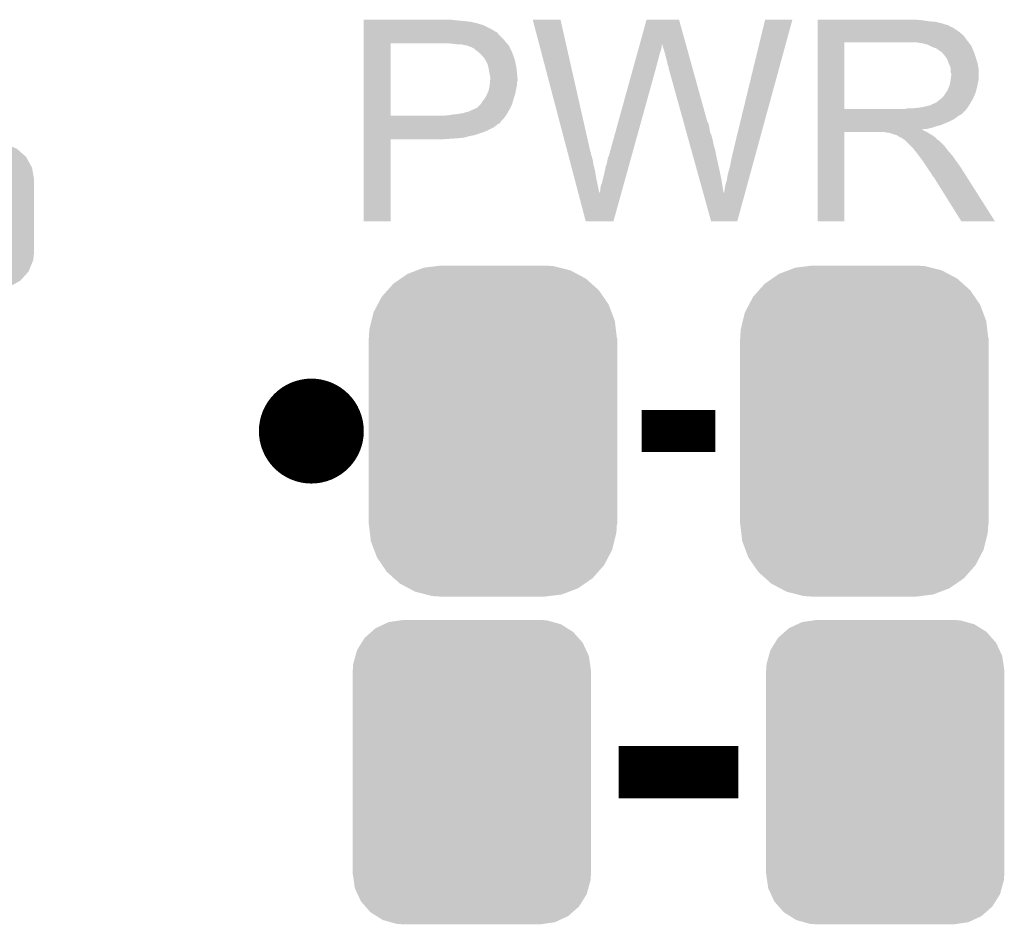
# Model space of a CAD drawing. Extents: x -1.3 to 24.2, y -3.9 to 39.2.
# Tile 9 of 42: x 13.1 to 17.8, y -0.7 to 3.6. Entities that reach past the tile are written whole.
import ezdxf

# ---------------------------------------------------------------- set-up
doc = ezdxf.new("R2010")
doc.units = 0
doc.layers.get('0').update_dxf_attribs({"linetype": 'CONTINUOUS'})
doc.layers.add('DAC_20_CLICK_V100_GTO', color=14, linetype='CONTINUOUS')
doc.layers.add('DAC_20_CLICK_V100_GTS', color=12, linetype='CONTINUOUS')

# ---------------------------------------------------------------- blocks, each defined once
blk = doc.blocks.new('CUSTOM_57')
for points in [[(-0.298526, 0.325596), (-0.268438, 0.342124), (0.30335, 0.325596), (0.2622, 0.342124)], [(-0.268438, 0.342124), (-0.233628, 0.347838), (0.2622, 0.342124), (0.247972, 0.347838)], [(-0.233628, 0.347838), (-0.20955, 0.35179), (0.247972, 0.347838), (0.20955, 0.35179)], [(-0.360486, 0.26887), (-0.34504, 0.286174), (0.357822, 0.26887), (0.348152, 0.286174)], [(-0.34504, 0.286174), (-0.320744, 0.31339), (0.348152, 0.286174), (0.317222, 0.31339)], [(-0.320744, 0.31339), (-0.298526, 0.325596), (0.317222, 0.31339), (0.30335, 0.325596)], [(-0.37475, 0.234078), (-0.360486, 0.26887), (0.377262, 0.234078), (0.357822, 0.26887)], [(-0.38735, 0.17526), (-0.383124, 0.213652), (0.38735, 0.17526), (0.380766, 0.213652)], [(-0.383124, 0.213652), (-0.37475, 0.234078), (0.380766, 0.213652), (0.377262, 0.234078)], [(-0.38608, 0.154124), (-0.38735, 0.17526), (0.38608, 0.154124), (0.38735, 0.17526)], [(-0.38608, -0.154124), (-0.38608, 0.154124), (0.38608, -0.154124), (0.38608, 0.154124)], [(-0.38735, -0.17526), (-0.38608, -0.154124), (0.38735, -0.17526), (0.38608, -0.154124)], [(-0.380764, -0.213652), (-0.38735, -0.17526), (0.383124, -0.213652), (0.38735, -0.17526)], [(-0.377262, -0.234078), (-0.380764, -0.213652), (0.374748, -0.234078), (0.383124, -0.213652)], [(-0.35782, -0.26887), (-0.377262, -0.234078), (0.360486, -0.26887), (0.374748, -0.234078)], [(-0.348152, -0.286174), (-0.35782, -0.26887), (0.345038, -0.286174), (0.360486, -0.26887)], [(-0.31722, -0.31339), (-0.348152, -0.286174), (0.320744, -0.31339), (0.345038, -0.286174)], [(-0.30335, -0.325596), (-0.31722, -0.31339), (0.298524, -0.325596), (0.320744, -0.31339)], [(-0.262198, -0.342124), (-0.30335, -0.325596), (0.268438, -0.342124), (0.298524, -0.325596)], [(-0.247972, -0.347838), (-0.262198, -0.342124), (0.233626, -0.347838), (0.268438, -0.342124)], [(-0.20955, -0.35179), (-0.247972, -0.347838), (0.20955, -0.35179), (0.233626, -0.347838)]]:
    blk.add_solid(points)
blk = doc.blocks.new('CUSTOM_59')
for points in [[(-0.465932, 0.697008), (-0.425122, 0.715892), (0.461224, 0.697008), (0.431072, 0.715892)], [(-0.425122, 0.715892), (-0.402214, 0.726492), (0.431072, 0.715892), (0.392864, 0.726492)], [(-0.402214, 0.726492), (-0.346074, 0.73466), (0.392864, 0.726492), (0.36342, 0.73466)], [(-0.346074, 0.73466), (-0.33274, 0.7366), (0.36342, 0.73466), (0.33274, 0.7366)], [(-0.518606, 0.650592), (-0.486794, 0.678626), (0.515276, 0.650592), (0.490572, 0.678626)], [(-0.486794, 0.678626), (-0.465932, 0.697008), (0.490572, 0.678626), (0.461224, 0.697008)], [(-0.555872, 0.591092), (-0.53404, 0.625952), (0.55312, 0.591092), (0.536988, 0.625952)], [(-0.53404, 0.625952), (-0.518606, 0.650592), (0.536988, 0.625952), (0.515276, 0.650592)], [(-0.563878, 0.562234), (-0.555872, 0.591092), (0.566472, 0.562234), (0.55312, 0.591092)], [(-0.57464, 0.52344), (-0.563878, 0.562234), (0.572118, 0.52344), (0.566472, 0.562234)], [(-0.57658, 0.49276), (-0.57464, 0.52344), (0.57658, 0.49276), (0.572118, 0.52344)], [(-0.57658, -0.49276), (-0.57658, 0.49276), (0.57658, -0.49276), (0.57658, 0.49276)], [(-0.572116, -0.52344), (-0.57658, -0.49276), (0.57464, -0.52344), (0.57658, -0.49276)], [(-0.566472, -0.562234), (-0.572116, -0.52344), (0.563876, -0.562234), (0.57464, -0.52344)], [(-0.553118, -0.591092), (-0.566472, -0.562234), (0.555872, -0.591092), (0.563876, -0.562234)], [(-0.536988, -0.625952), (-0.553118, -0.591092), (0.534038, -0.625952), (0.555872, -0.591092)], [(-0.515274, -0.650592), (-0.536988, -0.625952), (0.518606, -0.650592), (0.534038, -0.625952)], [(-0.490572, -0.678626), (-0.515274, -0.650592), (0.486792, -0.678626), (0.518606, -0.650592)], [(-0.461222, -0.697008), (-0.490572, -0.678626), (0.465932, -0.697008), (0.486792, -0.678626)], [(-0.431072, -0.715892), (-0.461222, -0.697008), (0.42512, -0.715892), (0.465932, -0.697008)], [(-0.392862, -0.726492), (-0.431072, -0.715892), (0.402214, -0.726492), (0.42512, -0.715892)], [(-0.36342, -0.73466), (-0.392862, -0.726492), (0.346072, -0.73466), (0.402214, -0.726492)], [(-0.33274, -0.7366), (-0.36342, -0.73466), (0.33274, -0.7366), (0.346072, -0.73466)]]:
    blk.add_solid(points)
blk = doc.blocks.new('CUSTOM_60')
for points in [[(-0.412794, 0.76087), (-0.368484, 0.777768), (0.407388, 0.76087), (0.3756, 0.777768)], [(-0.368484, 0.777768), (-0.333938, 0.790942), (0.3756, 0.777768), (0.32361, 0.790942)], [(-0.333938, 0.790942), (-0.273256, 0.798498), (0.32361, 0.790942), (0.29379, 0.798498)], [(-0.273256, 0.798498), (-0.25019, 0.80137), (0.29379, 0.798498), (0.25019, 0.80137)], [(-0.482218, 0.71288), (-0.44566, 0.738152), (0.47841, 0.71288), (0.45012, 0.738152)], [(-0.44566, 0.738152), (-0.412794, 0.76087), (0.45012, 0.738152), (0.407388, 0.76087)], [(-0.538216, 0.649738), (-0.50967, 0.681926), (0.53514, 0.649738), (0.51306, 0.681926)], [(-0.50967, 0.681926), (-0.482218, 0.71288), (0.51306, 0.681926), (0.47841, 0.71288)], [(-0.55793, 0.61233), (-0.538216, 0.649738), (0.560798, 0.61233), (0.53514, 0.649738)], [(-0.587972, 0.533366), (-0.577562, 0.575076), (0.590586, 0.533366), (0.574852, 0.575076)], [(-0.577562, 0.575076), (-0.55793, 0.61233), (0.574852, 0.575076), (0.560798, 0.61233)], [(-0.597996, 0.49319), (-0.587972, 0.533366), (0.595442, 0.49319), (0.590586, 0.533366)], [(-0.60071, 0.44958), (-0.597996, 0.49319), (0.60071, 0.44958), (0.595442, 0.49319)], [(-0.60198, -0.44958), (-0.60198, 0.44958), (0.60198, -0.44958), (0.60198, 0.44958)], [(-0.59544, -0.49319), (-0.60071, -0.44958), (0.597996, -0.49319), (0.60071, -0.44958)], [(-0.590586, -0.533366), (-0.59544, -0.49319), (0.58797, -0.533366), (0.597996, -0.49319)], [(-0.57485, -0.575076), (-0.590586, -0.533366), (0.577562, -0.575076), (0.58797, -0.533366)], [(-0.560798, -0.61233), (-0.57485, -0.575076), (0.557928, -0.61233), (0.577562, -0.575076)], [(-0.535138, -0.649738), (-0.560798, -0.61233), (0.538216, -0.649738), (0.557928, -0.61233)], [(-0.51306, -0.681926), (-0.535138, -0.649738), (0.509668, -0.681926), (0.538216, -0.649738)], [(-0.478408, -0.71288), (-0.51306, -0.681926), (0.482218, -0.71288), (0.509668, -0.681926)], [(-0.45012, -0.738152), (-0.478408, -0.71288), (0.445658, -0.738152), (0.482218, -0.71288)], [(-0.407386, -0.76087), (-0.45012, -0.738152), (0.412794, -0.76087), (0.445658, -0.738152)], [(-0.3756, -0.777768), (-0.407386, -0.76087), (0.368482, -0.777768), (0.412794, -0.76087)], [(-0.323608, -0.790942), (-0.3756, -0.777768), (0.333938, -0.790942), (0.368482, -0.777768)], [(-0.29379, -0.798498), (-0.323608, -0.790942), (0.273254, -0.798498), (0.333938, -0.790942)], [(-0.25019, -0.80137), (-0.29379, -0.798498), (0.25019, -0.80137), (0.273254, -0.798498)]]:
    blk.add_solid(points)

msp = doc.modelspace()

# ---------------------------------------------------------------- linework, layer by layer
at = {"layer": 'DAC_20_CLICK_V100_GTO', "const_width": 0.254}
msp.add_lwpolyline([(14.351, 1.651, 1), (14.605, 1.651, 1)], format="xyb", close=True, dxfattribs=at)
at = {"layer": 'DAC_20_CLICK_V100_GTO'}
for points, const_width in [([(16.0782, 1.651), (16.4338, 1.651)], 0.2032), ([(15.96644, 0), (16.54556, 0)], 0.254)]:
    msp.add_lwpolyline(points, dxfattribs=dict(at, const_width=const_width))
for points in [[(14.732024, 3.63982), (14.732026, 3.64236), (15.1765, 3.63982), (15.153638, 3.64236)], [(14.732024, 3.63474), (14.732024, 3.63982), (15.2273, 3.63474), (15.1765, 3.63982)], [(14.732024, 3.6322), (14.732024, 3.63474), (15.247622, 3.6322), (15.2273, 3.63474)], [(14.732024, 3.62966), (14.732024, 3.6322), (15.26032, 3.62966), (15.250162, 3.6322)], [(14.732024, 3.62712), (14.732024, 3.62966), (15.27302, 3.62712), (15.26032, 3.62966)], [(14.732024, 3.61696), (14.732024, 3.62712), (15.30858, 3.61696), (15.27302, 3.62712)], [(15.549912, 3.642338), (15.549906, 3.642354), (15.684504, 3.642338), (15.549906, 3.642354)], [(15.718246, 3.002278), (15.549912, 3.642338), (15.82928, 3.002278), (15.684504, 3.642338)], [(16.068008, 3.52294), (16.101076, 3.64234), (16.29161, 3.52294), (16.258544, 3.64234)], [(16.101076, 3.64234), (16.101082, 3.64236), (16.258544, 3.64234), (16.101082, 3.64236)], [(16.5227, 3.01498), (16.675114, 3.642328), (16.635616, 3.01498), (16.807174, 3.642328)], [(16.675114, 3.642328), (16.675122, 3.64236), (16.807174, 3.642328), (16.675122, 3.64236)], [(16.929124, 3.63982), (16.929126, 3.64236), (17.43456, 3.63982), (17.40662, 3.64236)], [(16.929124, 3.63474), (16.929124, 3.63982), (17.467578, 3.63474), (17.43456, 3.63982)], [(16.929124, 3.6322), (16.929124, 3.63474), (17.5006, 3.6322), (17.467578, 3.63474)], [(16.929124, 3.62458), (16.929124, 3.6322), (17.531078, 3.62458), (17.5006, 3.6322)], [(16.929124, 3.6195), (16.929124, 3.62458), (17.546322, 3.6195), (17.531078, 3.62458)], [(14.732024, 3.59664), (14.732024, 3.61696), (15.349218, 3.59664), (15.30858, 3.61696)], [(14.732024, 3.586478), (14.732024, 3.59664), (15.366996, 3.586478), (15.349218, 3.59664)], [(14.732024, 3.58394), (14.732024, 3.586478), (15.369544, 3.58394), (15.366996, 3.586478)], [(14.732024, 3.581396), (14.732024, 3.58394), (15.377158, 3.581396), (15.369544, 3.58394)], [(14.732024, 3.57124), (14.732024, 3.581396), (15.384782, 3.57124), (15.377158, 3.581396)], [(16.929122, 3.566158), (16.929124, 3.5814), (17.635222, 3.566158), (17.61744, 3.5814)], [(16.929124, 3.61696), (16.929124, 3.6195), (17.559022, 3.61696), (17.546322, 3.6195)], [(16.929124, 3.616934), (16.929124, 3.61696), (17.56156, 3.616934), (17.559022, 3.61696)], [(16.929124, 3.614414), (16.929124, 3.616934), (17.561578, 3.614414), (17.56156, 3.616934)], [(16.929124, 3.60934), (16.929124, 3.614414), (17.57172, 3.60934), (17.561578, 3.614414)], [(16.929124, 3.604258), (16.929124, 3.60934), (17.584422, 3.604258), (17.57172, 3.60934)], [(16.929124, 3.5941), (16.929124, 3.604258), (17.59966, 3.5941), (17.584422, 3.604258)], [(16.929124, 3.5814), (16.929124, 3.5941), (17.61744, 3.5814), (17.59966, 3.5941)], [(14.732012, 3.177562), (14.732022, 3.52806), (14.86154, 3.177562), (14.861562, 3.52806)], [(14.732022, 3.54838), (14.732024, 3.57124), (15.40764, 3.54838), (15.384782, 3.57124)], [(14.732022, 3.53314), (14.732022, 3.54838), (15.42034, 3.53314), (15.40764, 3.54838)], [(14.732022, 3.52806), (14.732022, 3.53314), (15.424694, 3.52806), (15.42034, 3.53314)], [(15.16634, 3.52552), (15.14094, 3.52806), (15.426872, 3.52552), (15.424694, 3.52806)], [(16.929114, 3.210582), (16.929122, 3.53312), (17.05864, 3.210582), (17.058642, 3.53312)], [(16.929122, 3.54584), (16.929122, 3.566158), (17.65046, 3.54584), (17.635222, 3.566158)], [(16.929122, 3.53314), (16.929122, 3.54584), (17.660338, 3.53314), (17.65046, 3.54584)], [(16.929122, 3.53312), (16.929122, 3.53314), (17.058642, 3.53312), (17.36598, 3.53314)], [(17.437102, 3.52806), (17.404082, 3.53314), (17.66429, 3.52806), (17.660338, 3.53314)], [(17.455728, 3.52298), (17.437102, 3.52806), (17.66824, 3.52298), (17.66429, 3.52806)], [(15.186662, 3.52298), (15.16634, 3.52552), (15.429048, 3.52298), (15.426872, 3.52552)], [(15.224762, 3.5179), (15.204442, 3.52298), (15.433402, 3.5179), (15.429048, 3.52298)], [(15.229844, 3.517898), (15.224762, 3.5179), (15.433404, 3.517898), (15.433402, 3.5179)], [(15.236618, 3.515358), (15.229844, 3.517898), (15.43558, 3.515358), (15.433404, 3.517898)], [(15.25016, 3.51028), (15.236618, 3.515358), (15.437838, 3.51028), (15.43558, 3.515358)], [(15.2654, 3.50266), (15.25016, 3.51028), (15.441228, 3.50266), (15.437838, 3.51028)], [(15.278096, 3.492504), (15.2654, 3.50266), (15.445742, 3.492504), (15.441228, 3.50266)], [(15.28128, 3.489956), (15.278096, 3.492504), (15.44828, 3.489956), (15.445742, 3.492504)], [(15.2908, 3.48234), (15.28128, 3.489956), (15.45082, 3.48234), (15.44828, 3.489956)], [(15.303498, 3.469642), (15.2908, 3.48234), (15.4559, 3.469642), (15.45082, 3.48234)], [(16.052542, 3.4671), (16.057466, 3.48488), (16.16202, 3.4671), (16.1671, 3.48488)], [(16.057466, 3.48488), (16.061688, 3.50012), (16.1671, 3.48488), (16.172178, 3.50012)], [(16.061688, 3.50012), (16.065204, 3.512818), (16.172178, 3.50012), (16.17472, 3.512818)], [(16.065204, 3.512818), (16.067314, 3.520438), (16.17472, 3.512818), (16.17472, 3.520438)], [(16.067314, 3.520438), (16.068008, 3.52294), (16.17472, 3.520438), (16.177214, 3.52294)], [(16.17726, 3.520444), (16.177214, 3.52294), (16.292302, 3.520444), (16.29161, 3.52294)], [(16.18488, 3.49758), (16.17726, 3.520444), (16.298634, 3.49758), (16.292302, 3.520444)], [(16.18996, 3.4798), (16.18488, 3.49758), (16.303556, 3.4798), (16.298634, 3.49758)], [(17.46504, 3.52044), (17.455728, 3.52298), (17.668266, 3.52044), (17.66824, 3.52298)], [(17.465076, 3.520422), (17.46504, 3.52044), (17.670786, 3.520422), (17.668266, 3.52044)], [(17.48536, 3.51028), (17.465076, 3.520422), (17.67586, 3.51028), (17.670786, 3.520422)], [(17.505682, 3.502658), (17.48536, 3.51028), (17.67891, 3.502658), (17.67586, 3.51028)], [(17.512454, 3.49758), (17.505682, 3.502658), (17.68094, 3.49758), (17.67891, 3.502658)], [(17.51584, 3.49504), (17.512454, 3.49758), (17.68203, 3.49504), (17.68094, 3.49758)], [(17.523464, 3.48996), (17.51584, 3.49504), (17.684206, 3.48996), (17.68203, 3.49504)], [(17.526006, 3.489954), (17.523464, 3.48996), (17.68421, 3.489954), (17.684206, 3.48996)], [(17.534892, 3.4798), (17.526006, 3.489954), (17.68856, 3.4798), (17.68421, 3.489954)], [(15.30604, 3.4671), (15.303498, 3.469642), (15.456748, 3.4671), (15.4559, 3.469642)], [(15.31113, 3.45948), (15.30604, 3.4671), (15.459286, 3.45948), (15.456748, 3.4671)], [(15.313666, 3.459468), (15.31113, 3.45948), (15.45929, 3.459468), (15.459286, 3.45948)], [(15.316564, 3.4544), (15.313666, 3.459468), (15.460978, 3.4544), (15.45929, 3.459468)], [(15.32382, 3.4417), (15.316564, 3.4544), (15.464156, 3.4417), (15.460978, 3.4544)], [(15.327632, 3.43408), (15.32382, 3.4417), (15.46606, 3.43408), (15.464156, 3.4417)], [(15.331442, 3.426458), (15.327632, 3.43408), (15.467754, 3.426458), (15.46606, 3.43408)], [(16.04199, 3.429), (16.046914, 3.44678), (16.15186, 3.429), (16.15694, 3.44678)], [(16.046914, 3.44678), (16.052542, 3.4671), (16.15694, 3.44678), (16.16202, 3.4671)], [(16.19504, 3.45948), (16.18996, 3.4798), (16.309184, 3.45948), (16.303556, 3.4798)], [(16.20012, 3.441702), (16.19504, 3.45948), (16.314108, 3.441702), (16.309184, 3.45948)], [(16.20266, 3.42646), (16.20012, 3.441702), (16.318328, 3.42646), (16.314108, 3.441702)], [(17.54378, 3.469642), (17.534892, 3.4798), (17.691946, 3.469642), (17.68856, 3.4798)], [(17.552852, 3.45694), (17.54378, 3.469642), (17.69618, 3.45694), (17.691946, 3.469642)], [(17.55648, 3.45186), (17.552852, 3.45694), (17.697706, 3.45186), (17.69618, 3.45694)], [(17.5641, 3.431542), (17.55648, 3.45186), (17.7038, 3.431542), (17.697706, 3.45186)], [(15.335252, 3.411218), (15.331442, 3.426458), (15.47114, 3.411218), (15.467754, 3.426458)], [(15.33652, 3.40614), (15.335252, 3.411218), (15.471648, 3.40614), (15.47114, 3.411218)], [(15.33906, 3.3909), (15.33652, 3.40614), (15.473172, 3.3909), (15.471648, 3.40614)], [(15.340076, 3.38582), (15.33906, 3.3909), (15.47368, 3.38582), (15.473172, 3.3909)], [(15.34414, 3.365498), (15.340076, 3.38582), (15.475528, 3.365498), (15.47368, 3.38582)], [(15.918182, 2.981962), (16.036362, 3.40868), (16.028396, 2.981962), (16.14678, 3.40868)], [(16.036362, 3.40868), (16.04199, 3.429), (16.14678, 3.40868), (16.15186, 3.429)], [(16.2052, 3.418842), (16.20266, 3.42646), (16.320438, 3.418842), (16.318328, 3.42646)], [(16.207738, 3.413764), (16.2052, 3.418842), (16.321844, 3.413764), (16.320438, 3.418842)], [(16.20774, 3.408682), (16.207738, 3.413764), (16.323252, 3.408682), (16.321844, 3.413764)], [(16.280316, 3.147056), (16.20774, 3.408682), (16.395702, 3.147056), (16.323252, 3.408682)], [(17.5641, 3.43154), (17.5641, 3.431542), (17.703802, 3.43154), (17.7038, 3.431542)], [(17.57172, 3.416296), (17.5641, 3.43154), (17.70685, 3.416296), (17.703802, 3.43154)], [(17.573172, 3.406138), (17.57172, 3.416296), (17.70888, 3.406138), (17.70685, 3.416296)], [(17.57426, 3.398518), (17.573172, 3.406138), (17.70888, 3.398518), (17.70888, 3.406138)], [(17.574262, 3.385818), (17.57426, 3.398518), (17.70888, 3.385818), (17.70888, 3.398518)], [(17.5768, 3.378196), (17.574262, 3.385818), (17.70888, 3.378196), (17.70888, 3.385818)], [(15.34181, 3.327398), (15.342658, 3.337558), (15.47368, 3.327398), (15.47368, 3.337558)], [(15.342658, 3.337558), (15.343504, 3.347718), (15.47368, 3.337558), (15.47622, 3.347718)], [(15.343504, 3.347718), (15.34414, 3.35534), (15.47622, 3.347718), (15.47622, 3.35534)], [(15.34414, 3.357882), (15.34414, 3.365498), (15.47622, 3.357882), (15.475528, 3.365498)], [(15.34414, 3.35534), (15.34414, 3.357882), (15.47622, 3.35534), (15.47622, 3.357882)], [(17.569178, 3.327398), (17.571718, 3.3401), (17.703798, 3.327398), (17.70634, 3.3401)], [(17.571718, 3.3401), (17.57172, 3.340102), (17.70634, 3.3401), (17.70634, 3.340102)], [(17.57172, 3.340102), (17.57317, 3.350258), (17.70634, 3.340102), (17.70888, 3.350258)], [(17.57317, 3.350258), (17.5768, 3.37566), (17.70888, 3.350258), (17.70888, 3.37566)], [(17.5768, 3.37566), (17.5768, 3.378196), (17.70888, 3.37566), (17.70888, 3.378196)], [(15.330874, 3.286758), (15.336518, 3.299458), (15.46606, 3.286758), (15.468176, 3.299458)], [(15.336518, 3.299458), (15.337026, 3.302), (15.468176, 3.299458), (15.4686, 3.302)], [(15.337026, 3.302), (15.3416, 3.324858), (15.4686, 3.302), (15.47317, 3.324858)], [(15.3416, 3.324858), (15.34181, 3.327398), (15.47317, 3.324858), (15.47368, 3.327398)], [(17.551398, 3.2893), (17.55394, 3.294378), (17.694332, 3.2893), (17.695718, 3.294378)], [(17.55394, 3.294378), (17.559018, 3.301998), (17.695718, 3.294378), (17.697796, 3.301998)], [(17.559018, 3.301998), (17.564098, 3.3147), (17.697796, 3.301998), (17.70126, 3.3147)], [(17.564098, 3.3147), (17.569178, 3.327398), (17.70126, 3.3147), (17.703798, 3.327398)], [(15.299942, 3.235958), (15.306038, 3.246118), (15.45082, 3.235958), (15.453722, 3.246118)], [(15.306038, 3.246118), (15.312134, 3.25374), (15.453722, 3.246118), (15.4559, 3.25374)], [(15.312134, 3.25374), (15.3162, 3.258822), (15.4559, 3.25374), (15.457462, 3.258822)], [(15.3162, 3.258822), (15.32636, 3.2766), (15.457462, 3.258822), (15.462934, 3.2766)], [(15.32636, 3.2766), (15.330874, 3.286758), (15.462934, 3.2766), (15.46606, 3.286758)], [(17.503138, 3.24104), (17.525364, 3.25882), (17.670568, 3.24104), (17.68094, 3.25882)], [(17.525364, 3.25882), (17.528538, 3.261358), (17.68094, 3.25882), (17.682092, 3.261358)], [(17.528538, 3.261358), (17.541238, 3.274058), (17.682092, 3.261358), (17.687866, 3.274058)], [(17.541238, 3.274058), (17.548858, 3.286758), (17.687866, 3.274058), (17.69364, 3.286758)], [(17.548858, 3.286758), (17.551398, 3.2893), (17.69364, 3.286758), (17.694332, 3.2893)], [(15.21206, 3.19024), (15.24, 3.197858), (15.427234, 3.19024), (15.431588, 3.197858)], [(15.24, 3.197858), (15.26794, 3.21056), (15.431588, 3.197858), (15.438846, 3.21056)], [(15.26794, 3.21056), (15.280636, 3.21564), (15.438846, 3.21056), (15.441748, 3.21564)], [(15.280636, 3.21564), (15.283174, 3.218178), (15.441748, 3.21564), (15.4432, 3.218178)], [(15.283174, 3.218178), (15.298418, 3.233418), (15.4432, 3.218178), (15.44973, 3.233418)], [(15.298418, 3.233418), (15.299942, 3.235958), (15.44973, 3.233418), (15.45082, 3.235958)], [(16.929114, 3.21056), (16.929114, 3.210582), (17.350738, 3.21056), (17.05864, 3.210582)], [(16.929114, 3.2004), (16.929114, 3.21056), (17.64284, 3.2004), (17.650968, 3.21056)], [(16.929114, 3.19786), (16.929114, 3.2004), (17.640298, 3.19786), (17.64284, 3.2004)], [(16.929114, 3.197842), (16.929114, 3.19786), (17.637754, 3.197842), (17.640298, 3.19786)], [(16.929114, 3.192784), (16.929114, 3.197842), (17.635218, 3.192784), (17.637754, 3.197842)], [(17.350738, 3.21056), (17.365978, 3.2131), (17.650968, 3.21056), (17.653, 3.2131)], [(17.386298, 3.2131), (17.432018, 3.21818), (17.653, 3.2131), (17.656386, 3.21818)], [(17.432018, 3.21818), (17.454882, 3.22326), (17.656386, 3.21818), (17.659774, 3.22326)], [(17.454882, 3.22326), (17.472656, 3.22834), (17.659774, 3.22326), (17.663162, 3.22834)], [(17.477734, 3.22834), (17.482818, 3.233416), (17.663162, 3.22834), (17.666122, 3.233416)], [(17.482818, 3.233416), (17.490442, 3.23596), (17.666122, 3.233416), (17.667606, 3.23596)], [(17.490442, 3.23596), (17.503138, 3.24104), (17.667606, 3.23596), (17.670568, 3.24104)], [(14.732012, 3.17754), (14.732012, 3.177562), (15.123158, 3.17754), (14.86154, 3.177562)], [(14.732012, 3.164838), (14.732012, 3.17754), (15.410178, 3.164838), (15.419252, 3.17754)], [(14.732012, 3.149598), (14.732012, 3.164838), (15.39494, 3.149598), (15.410178, 3.164838)], [(14.732012, 3.147054), (14.732012, 3.149598), (15.394934, 3.147054), (15.39494, 3.149598)], [(14.732012, 3.13944), (14.732012, 3.147054), (15.387316, 3.13944), (15.394934, 3.147054)], [(15.123158, 3.17754), (15.133318, 3.18008), (15.419252, 3.17754), (15.421066, 3.18008)], [(15.143478, 3.18008), (15.156168, 3.182618), (15.421066, 3.18008), (15.42288, 3.182618)], [(15.156168, 3.182618), (15.15618, 3.18262), (15.42288, 3.182618), (15.42288, 3.18262)], [(15.15618, 3.18262), (15.181582, 3.18516), (15.42288, 3.18262), (15.424332, 3.18516)], [(15.181582, 3.18516), (15.21206, 3.19024), (15.424332, 3.18516), (15.427234, 3.19024)], [(16.282428, 3.139442), (16.280316, 3.147056), (16.400782, 3.139442), (16.395702, 3.147056)], [(16.929112, 3.1877), (16.929114, 3.192784), (17.63014, 3.1877), (17.635218, 3.192784)], [(16.929112, 3.18262), (16.929112, 3.1877), (17.622518, 3.18262), (17.63014, 3.1877)], [(16.929112, 3.177538), (16.929112, 3.18262), (17.612364, 3.177538), (17.622518, 3.18262)], [(16.929112, 3.1623), (16.929112, 3.177538), (17.592038, 3.1623), (17.612364, 3.177538)], [(16.929112, 3.14706), (16.929112, 3.1623), (17.56156, 3.14706), (17.592038, 3.1623)], [(16.929112, 3.13182), (16.929112, 3.14706), (17.525998, 3.13182), (17.56156, 3.14706)], [(14.73201, 3.10642), (14.732012, 3.12166), (15.33144, 3.10642), (15.361918, 3.12166)], [(14.73201, 3.0988), (14.73201, 3.10642), (15.31366, 3.0988), (15.33144, 3.10642)], [(14.732012, 3.136896), (14.732012, 3.13944), (15.379702, 3.136896), (15.387316, 3.13944)], [(14.732012, 3.12928), (14.732012, 3.136896), (15.372078, 3.12928), (15.379702, 3.136896)], [(14.732012, 3.12166), (14.732012, 3.12928), (15.361918, 3.12166), (15.372078, 3.12928)], [(16.285246, 3.12928), (16.282428, 3.139442), (16.40332, 3.12928), (16.400782, 3.139442)], [(16.28877, 3.11658), (16.285246, 3.12928), (16.40586, 3.11658), (16.40332, 3.12928)], [(16.293702, 3.098798), (16.28877, 3.11658), (16.408402, 3.098798), (16.40586, 3.11658)], [(16.92911, 3.11404), (16.929112, 3.11912), (17.459958, 3.11404), (17.482818, 3.11912)], [(16.92911, 3.111458), (16.92911, 3.11404), (17.434596, 3.111458), (17.459958, 3.11404)], [(16.92911, 3.108958), (16.92911, 3.111458), (17.437104, 3.108958), (17.434596, 3.111458)], [(16.92911, 3.0988), (16.92911, 3.108958), (17.45742, 3.0988), (17.437104, 3.108958)], [(16.929112, 3.12674), (16.929112, 3.13182), (17.505682, 3.12674), (17.525998, 3.13182)], [(16.929112, 3.11912), (16.929112, 3.12674), (17.482818, 3.11912), (17.505682, 3.12674)], [(14.732, 2.667026), (14.73201, 3.063214), (14.861514, 2.667026), (14.86154, 3.063214)], [(14.73201, 3.08356), (14.73201, 3.0988), (15.267938, 3.08356), (15.31366, 3.0988)], [(14.73201, 3.07848), (14.73201, 3.08356), (15.24254, 3.07848), (15.267938, 3.08356)], [(14.73201, 3.07086), (14.73201, 3.07848), (15.214598, 3.07086), (15.24254, 3.07848)], [(14.73201, 3.06832), (14.73201, 3.07086), (15.18412, 3.06832), (15.214598, 3.07086)], [(14.73201, 3.06578), (14.73201, 3.06832), (15.14856, 3.06578), (15.18412, 3.06832)], [(14.73201, 3.06324), (14.73201, 3.06578), (15.110462, 3.06324), (15.14856, 3.06578)], [(14.73201, 3.063214), (14.73201, 3.06324), (14.86154, 3.063214), (15.110462, 3.06324)], [(16.298634, 3.081018), (16.293702, 3.098798), (16.41602, 3.081018), (16.408402, 3.098798)], [(16.30427, 3.0607), (16.298634, 3.081018), (16.4211, 3.0607), (16.41602, 3.081018)], [(16.311316, 3.0353), (16.30427, 3.0607), (16.42618, 3.0353), (16.4211, 3.0607)], [(16.9291, 2.667026), (16.92911, 3.098774), (17.058614, 2.667026), (17.05864, 3.098774)], [(16.92911, 3.098774), (16.92911, 3.0988), (17.05864, 3.098774), (17.251678, 3.0988)], [(17.261838, 3.09626), (17.251678, 3.0988), (17.462498, 3.09626), (17.45742, 3.0988)], [(17.277074, 3.093726), (17.274538, 3.09626), (17.466722, 3.093726), (17.462498, 3.09626)], [(17.279616, 3.09372), (17.277074, 3.093726), (17.466732, 3.09372), (17.466722, 3.093726)], [(17.302482, 3.0861), (17.279616, 3.09372), (17.479434, 3.0861), (17.466732, 3.09372)], [(17.312642, 3.083562), (17.302482, 3.0861), (17.483664, 3.083562), (17.479434, 3.0861)], [(17.316454, 3.08102), (17.312642, 3.083562), (17.4879, 3.08102), (17.483664, 3.083562)], [(17.327876, 3.073402), (17.316454, 3.08102), (17.497424, 3.073402), (17.4879, 3.08102)], [(17.335498, 3.070862), (17.327876, 3.073402), (17.500598, 3.070862), (17.497424, 3.073402)], [(17.338014, 3.07086), (17.335498, 3.070862), (17.5006, 3.07086), (17.500598, 3.070862)], [(17.33804, 3.068332), (17.338014, 3.07086), (17.50313, 3.068332), (17.5006, 3.07086)], [(17.350738, 3.060702), (17.33804, 3.068332), (17.51076, 3.060702), (17.50313, 3.068332)], [(17.350742, 3.060698), (17.350738, 3.060702), (17.510764, 3.060698), (17.51076, 3.060702)], [(17.353282, 3.058158), (17.350742, 3.060698), (17.515836, 3.058158), (17.510764, 3.060698)], [(17.383762, 3.027678), (17.353282, 3.058158), (17.54632, 3.027678), (17.515836, 3.058158)], [(16.318362, 3.0099), (16.311316, 3.0353), (16.4338, 3.0099), (16.42618, 3.0353)], [(16.326114, 2.98196), (16.318362, 3.0099), (16.43888, 2.98196), (16.4338, 3.0099)], [(16.51254, 2.9718), (16.5227, 3.01498), (16.623808, 2.9718), (16.635616, 3.01498)], [(17.391378, 3.02006), (17.383762, 3.027678), (17.552036, 3.02006), (17.54632, 3.027678)], [(17.399, 3.009902), (17.391378, 3.02006), (17.559654, 3.009902), (17.552036, 3.02006)], [(17.40154, 3.00736), (17.399, 3.009902), (17.56156, 3.00736), (17.559654, 3.009902)], [(17.404078, 3.00482), (17.40154, 3.00736), (17.563818, 3.00482), (17.56156, 3.00736)], [(17.41932, 2.9845), (17.404078, 3.00482), (17.58188, 2.9845), (17.563818, 3.00482)], [(15.719582, 2.997196), (15.718246, 3.002278), (15.83182, 2.997196), (15.82928, 3.002278)], [(15.720918, 2.992118), (15.719582, 2.997196), (15.831822, 2.992118), (15.83182, 2.997196)], [(15.724924, 2.97688), (15.720918, 2.992118), (15.836898, 2.97688), (15.831822, 2.992118)], [(15.727596, 2.96672), (15.724924, 2.97688), (15.83944, 2.96672), (15.836898, 2.97688)], [(15.730936, 2.95402), (15.727596, 2.96672), (15.84198, 2.95402), (15.83944, 2.96672)], [(15.90802, 2.943862), (15.913102, 2.96926), (16.017826, 2.943862), (16.024872, 2.96926)], [(15.913102, 2.96926), (15.91564, 2.97688), (16.024872, 2.96926), (16.026986, 2.97688)], [(15.91564, 2.97688), (15.918182, 2.981962), (16.026986, 2.97688), (16.028396, 2.981962)], [(16.341614, 2.92608), (16.326114, 2.98196), (16.45158, 2.92608), (16.43888, 2.98196)], [(16.50492, 2.931158), (16.51254, 2.9718), (16.612694, 2.931158), (16.623808, 2.9718)], [(17.43456, 2.96418), (17.41932, 2.9845), (17.596104, 2.96418), (17.58188, 2.9845)], [(17.437948, 2.9591), (17.43456, 2.96418), (17.59966, 2.9591), (17.596104, 2.96418)], [(17.456574, 2.93116), (17.437948, 2.9591), (17.61998, 2.93116), (17.59966, 2.9591)], [(15.734944, 2.93878), (15.730936, 2.95402), (15.84452, 2.93878), (15.84198, 2.95402)], [(15.742962, 2.9083), (15.734944, 2.93878), (15.85214, 2.9083), (15.84452, 2.93878)], [(15.751646, 2.87528), (15.742962, 2.9083), (15.85722, 2.87528), (15.85214, 2.9083)], [(15.89278, 2.8829), (15.9004, 2.91592), (16.000914, 2.8829), (16.010074, 2.91592)], [(15.9004, 2.91592), (15.902942, 2.931162), (16.010074, 2.91592), (16.014302, 2.931162)], [(15.902942, 2.931162), (15.90802, 2.943862), (16.014302, 2.931162), (16.017826, 2.943862)], [(16.358524, 2.86512), (16.341614, 2.92608), (16.46428, 2.86512), (16.45158, 2.92608)], [(16.49476, 2.895602), (16.50492, 2.931158), (16.602972, 2.895602), (16.612694, 2.931158)], [(17.46504, 2.91846), (17.456574, 2.93116), (17.628038, 2.91846), (17.61998, 2.93116)], [(17.47774, 2.900682), (17.46504, 2.91846), (17.639318, 2.900682), (17.628038, 2.91846)], [(15.760998, 2.83972), (15.751646, 2.87528), (15.86484, 2.83972), (15.85722, 2.87528)], [(15.88516, 2.852422), (15.89278, 2.8829), (15.992458, 2.852422), (16.000914, 2.8829)], [(16.376022, 2.80204), (16.358524, 2.86512), (16.474402, 2.80204), (16.46428, 2.86512)], [(16.484602, 2.84988), (16.48968, 2.86512), (16.590468, 2.84988), (16.594636, 2.86512)], [(16.48968, 2.86512), (16.49476, 2.895602), (16.594636, 2.86512), (16.602972, 2.895602)], [(17.487898, 2.882902), (17.47774, 2.900682), (17.650598, 2.882902), (17.639318, 2.900682)], [(17.495518, 2.875276), (17.487898, 2.882902), (17.655436, 2.875276), (17.650598, 2.882902)], [(17.498062, 2.8702), (17.495518, 2.875276), (17.658656, 2.8702), (17.655436, 2.875276)], [(17.625062, 2.66701), (17.498062, 2.8702), (17.787566, 2.66701), (17.658656, 2.8702)], [(15.770948, 2.801882), (15.760998, 2.83972), (15.87246, 2.801882), (15.86484, 2.83972)], [(15.875, 2.809242), (15.87754, 2.816864), (15.980478, 2.809242), (15.982594, 2.816864)], [(15.87754, 2.827022), (15.880082, 2.839722), (15.985412, 2.827022), (15.988934, 2.839722)], [(15.87754, 2.816864), (15.87754, 2.827022), (15.982594, 2.816864), (15.985412, 2.827022)], [(15.880082, 2.839722), (15.88516, 2.852422), (15.988934, 2.839722), (15.992458, 2.852422)], [(16.476982, 2.811782), (16.47952, 2.819404), (16.58005, 2.811782), (16.582134, 2.819404)], [(16.47952, 2.827022), (16.48206, 2.83718), (16.584218, 2.827022), (16.586994, 2.83718)], [(16.47952, 2.819404), (16.47952, 2.827022), (16.582134, 2.819404), (16.584218, 2.827022)], [(16.48206, 2.83718), (16.484602, 2.84988), (16.586994, 2.83718), (16.590468, 2.84988)], [(15.806416, 2.66702), (15.770948, 2.801882), (15.941022, 2.66702), (15.978436, 2.801882)], [(15.87246, 2.801882), (15.872462, 2.804164), (15.978436, 2.801882), (15.97907, 2.804164)], [(15.872462, 2.804164), (15.875, 2.809242), (15.97907, 2.804164), (15.980478, 2.809242)], [(16.413476, 2.66702), (16.376022, 2.80204), (16.540462, 2.66702), (16.577386, 2.80204)], [(16.474402, 2.80204), (16.474446, 2.804166), (16.577386, 2.80204), (16.577966, 2.804166)], [(16.474446, 2.804166), (16.47698, 2.806702), (16.577966, 2.804166), (16.57866, 2.806702)], [(16.47698, 2.806702), (16.476982, 2.811782), (16.57866, 2.806702), (16.58005, 2.811782)], [(14.861514, 2.667), (14.732, 2.667026), (14.861514, 2.667), (14.861514, 2.667026)], [(15.941018, 2.667), (15.806416, 2.66702), (15.941018, 2.667), (15.941022, 2.66702)], [(16.540458, 2.667), (16.413476, 2.66702), (16.540458, 2.667), (16.540462, 2.66702)], [(17.058614, 2.667), (16.9291, 2.667026), (17.058614, 2.667), (17.058614, 2.667026)], [(17.787572, 2.667), (17.787566, 2.66701), (17.787572, 2.667), (17.625062, 2.66701)]]:
    msp.add_solid(points, dxfattribs=at)

# ---------------------------------------------------------------- block references
at = {"layer": 'DAC_20_CLICK_V100_GTS'}
for name, p in [('CUSTOM_57', (12.74826, 2.6924)), ('CUSTOM_60', (15.35684, 1.651)), ('CUSTOM_60', (17.15516, 1.651)), ('CUSTOM_59', (15.25524, 0)), ('CUSTOM_59', (17.25676, 0))]:
    msp.add_blockref(name, p, dxfattribs=at)

doc.saveas('drawing.dxf')
